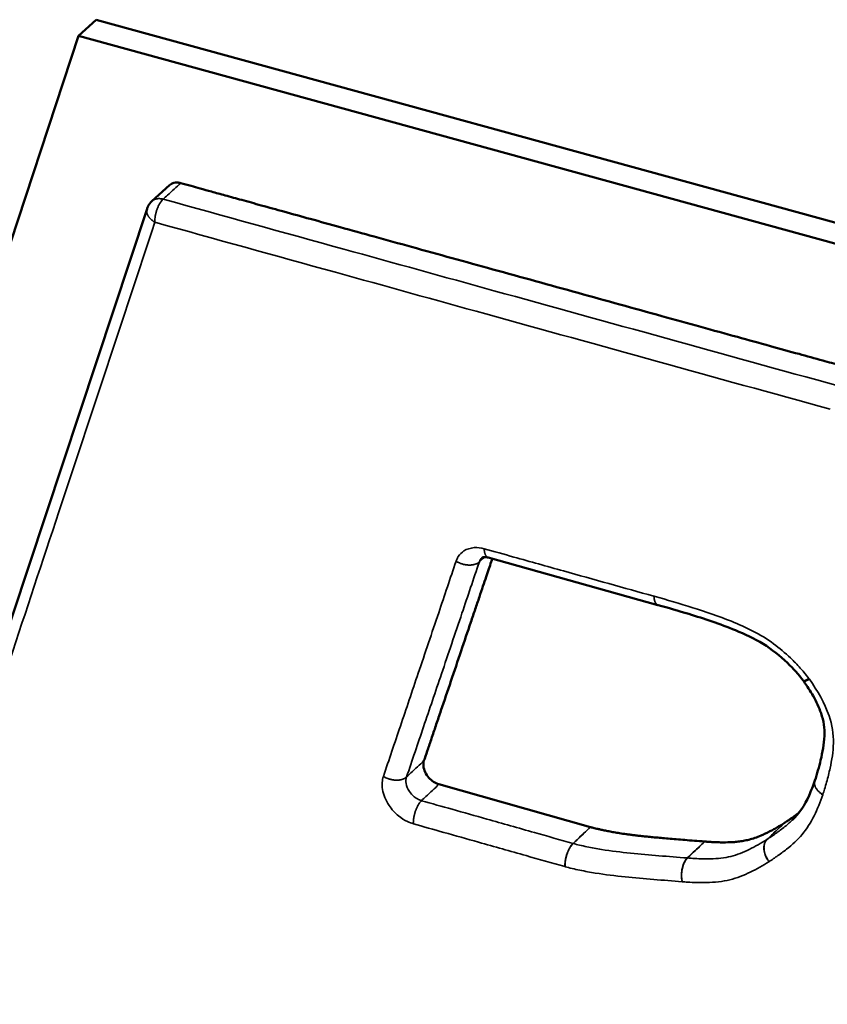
# Model space of a CAD drawing. Header units: inches. Extents: x 1.3 to 22.7, y 0.2 to 18.2.
# Tile 24 of 65: x 6.411 to 6.643, y 13.85 to 14.133. Entities that reach past the tile are written whole.
import ezdxf

# ---------------------------------------------------------------- set-up
doc = ezdxf.new("R2010")
doc.units = ezdxf.units.IN
doc.header["$LTSCALE"] = 0.833333
doc.header["$MEASUREMENT"] = 0
doc.layers.add('Visible (ANSI)', color=7, linetype='Continuous', lineweight=50)
doc.layers.add('Visible Narrow (ANSI)', color=7, linetype='Continuous', lineweight=35)

msp = doc.modelspace()

# ---------------------------------------------------------------- linework, layer by layer
at = {"layer": 'Visible (ANSI)'}
for p, q in [((6.42763, 14.12816), (6.4327, 14.13276)), ((6.70567, 14.05779), (6.4327, 14.13276)), ((6.31243, 13.77852), (6.42763, 14.12816)), ((6.42763, 14.12816), (6.7007, 14.05311)), ((6.44871, 14.08059), (6.45376, 14.08521)), ((6.33752, 13.74715), (6.44732, 14.07845)), ((6.59423, 13.96456), (6.54544, 13.97819)), ((6.59425, 13.96456), (6.59423, 13.96456)), ((6.53126, 13.91304), (6.57479, 13.90077)), ((6.63933, 13.91411), (6.63934, 13.91413))]:
    msp.add_line(p, q, dxfattribs=at)
at = {"layer": 'Visible (ANSI)', "flags": 128}
for points in [[(6.44732, 14.07845, -0.006373), (6.44738, 14.07861, -0.012128), (6.44741, 14.07869, -0.000618), (6.4475, 14.07891, -0.006373), (6.44751, 14.07893, -0.006376), (6.44756, 14.07905, -0.006375), (6.44762, 14.07916, -0.006379), (6.44768, 14.07928, -0.006378), (6.44774, 14.07939, -0.006381), (6.44781, 14.0795, -0.00638), (6.44788, 14.07961, -0.006383), (6.44795, 14.07972, -0.006382), (6.44802, 14.07982, -0.006385), (6.4481, 14.07992, -0.006384), (6.44818, 14.08003, -0.006387), (6.44826, 14.08012, -0.006386), (6.44835, 14.08022, -0.00639), (6.44836, 14.08024, -0.000621), (6.44852, 14.08041, -0.01216), (6.44858, 14.08047, -0.00639), (6.44871, 14.08059)], [(6.63614, 13.94266, 0.000277), (6.63613, 13.94267, 0.000552), (6.63613, 13.94267, 0.000001), (6.63612, 13.94269, 0.000274), (6.63612, 13.94269, 0.000276), (6.63611, 13.9427, 0.000276), (6.6361, 13.9427, 0.000276), (6.6361, 13.94271, 0.000276), (6.63609, 13.94272, 0.000275), (6.63609, 13.94273, 0.000276), (6.63608, 13.94273, 0.000275), (6.63608, 13.94274, 0.000275), (6.63607, 13.94275, 0.000275), (6.63607, 13.94276, 0.000275), (6.63606, 13.94276, 0.000274), (6.63606, 13.94277, 0.000275), (6.63605, 13.94278, 0.000275), (6.63605, 13.94278, 0.000001), (6.63604, 13.9428, 0.000547), (6.63604, 13.9428, 0.000274), (6.63603, 13.94281)]]:
    msp.add_lwpolyline(points, format="xyb", dxfattribs=at)
at = {"layer": 'Visible (ANSI)'}
for points, knots in [([(6.45376, 14.08521), (6.45412, 14.08553), (6.45456, 14.08576), (6.45535, 14.08594), (6.45567, 14.08597), (6.45632, 14.08595), (6.45666, 14.08589), (6.457, 14.0858)], [0.0049626, 0.0049626, 0.0049626, 0.0049626, 0.00992237, 0.00992237, 0.0129086, 0.0129086, 0.01589483, 0.01589483, 0.01589483, 0.01589483]), ([(6.457, 14.0858), (6.458, 14.08552), (6.45986, 14.08501), (6.4628, 14.0842), (6.46606, 14.0833), (6.47005, 14.0822), (6.47482, 14.08088), (6.48046, 14.07932), (6.48703, 14.07751), (6.49461, 14.07541), (6.50326, 14.07302), (6.51296, 14.07034), (6.52756, 14.06631), (6.5471, 14.06092), (6.57109, 14.05429), (6.59105, 14.04878), (6.60632, 14.04456), (6.61673, 14.04168), (6.62613, 14.03909), (6.63431, 14.03683), (6.64103, 14.03497), (6.64608, 14.03358), (6.64925, 14.0327), (6.6507, 14.0323), (6.65108, 14.0322)], [0.009149, 0.009149, 0.009149, 0.009149, 0.0178805, 0.0254588, 0.0349229, 0.0464824, 0.0603467, 0.0767256, 0.0958284, 0.1178647, 0.1430441, 0.1714364, 0.2025527, 0.2704428, 0.3416855, 0.4112519, 0.4438349, 0.4741131, 0.5014577, 0.5252402, 0.5448319, 0.5596043, 0.5689287, 0.5721667, 0.5721667, 0.5721667, 0.5721667]), ([(6.5466, 13.97787), (6.5465, 13.97756), (6.54617, 13.97659), (6.54558, 13.97484), (6.54479, 13.9725), (6.54387, 13.96981), (6.54283, 13.96674), (6.54167, 13.9633), (6.53992, 13.95813), (6.53758, 13.95123), (6.53472, 13.94277), (6.53234, 13.93575), (6.53053, 13.93039), (6.52929, 13.92675), (6.52818, 13.92346), (6.52741, 13.9212), (6.52702, 13.92004), (6.52695, 13.91984)], [0.0221047, 0.0221047, 0.0221047, 0.0221047, 0.0252691, 0.0321274, 0.0401264, 0.0493537, 0.0598971, 0.0717859, 0.0848152, 0.113243, 0.1430745, 0.1722042, 0.1858477, 0.1985262, 0.2099762, 0.2199347, 0.2219592, 0.2219592, 0.2219592, 0.2219592]), ([(6.54544, 13.97819), (6.54508, 13.97829), (6.54477, 13.97834), (6.54426, 13.97835), (6.54408, 13.97833), (6.54379, 13.97826), (6.54372, 13.97822), (6.54365, 13.97817), (6.54364, 13.97816), (6.54362, 13.97814)], [0, 0, 0, 0, 0.00293211, 0.00293211, 0.00582852, 0.00582852, 0.00926626, 0.00926626, 0.01079323, 0.01079323, 0.01079323, 0.01079323]), ([(6.63603, 13.94281), (6.63469, 13.94463), (6.63311, 13.94633), (6.62931, 13.94999), (6.62694, 13.95187), (6.62189, 13.95497), (6.6192, 13.95621), (6.61206, 13.95914), (6.60756, 13.96061), (6.60013, 13.96289), (6.59719, 13.96373), (6.59425, 13.96456)], [0, 0, 0, 0, 0.01285705, 0.01285705, 0.0297562, 0.0297562, 0.04752223, 0.04752223, 0.07683054, 0.07683054, 0.09604785, 0.09604785, 0.09604785, 0.09604785]), ([(6.63934, 13.91413), (6.63999, 13.91605), (6.64053, 13.91799), (6.64155, 13.92227), (6.64201, 13.92459), (6.64214, 13.92801), (6.64209, 13.9291), (6.64177, 13.93128), (6.6415, 13.93238), (6.64057, 13.93514), (6.63978, 13.93682), (6.63804, 13.93988), (6.63711, 13.94128), (6.63614, 13.94266)], [0, 0, 0, 0, 0.01514934, 0.01514934, 0.03235122, 0.03235122, 0.04015707, 0.04015707, 0.04744151, 0.04744151, 0.05828057, 0.05828057, 0.06786298, 0.06786298, 0.06786298, 0.06786298]), ([(6.52695, 13.91984), (6.52679, 13.91937), (6.52674, 13.91883), (6.52685, 13.91769), (6.52701, 13.91711), (6.52755, 13.91597), (6.52791, 13.91542), (6.52875, 13.91448), (6.52921, 13.91408), (6.53021, 13.91343), (6.53073, 13.91319), (6.53126, 13.91304)], [0, 0, 0, 0, 0.00496118, 0.00496118, 0.00992237, 0.00992237, 0.01488355, 0.01488355, 0.01949841, 0.01949841, 0.02411327, 0.02411327, 0.02411327, 0.02411327]), ([(6.63286, 13.90274), (6.63491, 13.90469), (6.63641, 13.90703), (6.63827, 13.91119), (6.6388, 13.9126), (6.63933, 13.91411)], [0, 0, 0, 0, 0.02411029, 0.02411029, 0.03586252, 0.03586252, 0.03586252, 0.03586252]), ([(6.63057, 13.90194), (6.63058, 13.90194), (6.63063, 13.90197), (6.63074, 13.90204), (6.63092, 13.90216), (6.63129, 13.9024), (6.63188, 13.9028), (6.63272, 13.90337), (6.63369, 13.90407), (6.6344, 13.9046), (6.63478, 13.90489), (6.6348, 13.90491)], [0.00003909, 0.00003909, 0.00003909, 0.00003909, 0.00016017, 0.00062637, 0.00137715, 0.00239108, 0.00512274, 0.0086503, 0.0128032, 0.01741152, 0.01772726, 0.01772726, 0.01772726, 0.01772726]), ([(6.57482, 13.90076), (6.57486, 13.90075), (6.57502, 13.9007), (6.57538, 13.90061), (6.57595, 13.90046), (6.57674, 13.90027), (6.57771, 13.90005), (6.57886, 13.8998), (6.58017, 13.89953), (6.58164, 13.89926), (6.58328, 13.89898), (6.58479, 13.89876), (6.58615, 13.89858), (6.58731, 13.89843), (6.58859, 13.89828), (6.59001, 13.89813), (6.59157, 13.89797), (6.59328, 13.8978), (6.59518, 13.89762), (6.59726, 13.89744), (6.59955, 13.89725), (6.60205, 13.89704), (6.60477, 13.89683), (6.60666, 13.89668), (6.60764, 13.89661)], [0, 0, 0, 0, 0.00035959, 0.00140928, 0.00310566, 0.00540559, 0.00826628, 0.0116453, 0.01550064, 0.01979081, 0.02453811, 0.03001885, 0.03314068, 0.03657361, 0.04036027, 0.04454324, 0.04916514, 0.05426855, 0.05989602, 0.06609011, 0.07289335, 0.08034826, 0.08849737, 0.09727303, 0.09727303, 0.09727303, 0.09727303]), ([(6.60771, 13.8966), (6.60771, 13.8966), (6.60776, 13.8966), (6.60789, 13.89658), (6.60811, 13.89657), (6.60856, 13.89653), (6.60928, 13.89648), (6.61031, 13.89643), (6.61154, 13.89638), (6.6134, 13.89635), (6.61535, 13.89639), (6.61733, 13.89656), (6.61886, 13.89678), (6.62046, 13.89713), (6.62215, 13.89764), (6.62363, 13.89822), (6.62489, 13.89878), (6.62591, 13.89927), (6.62699, 13.89983), (6.62813, 13.90046), (6.62932, 13.90116), (6.63013, 13.90167), (6.63055, 13.90192)], [0.00010364, 0.00010364, 0.00010364, 0.00010364, 0.00014164, 0.00055439, 0.00122005, 0.00212042, 0.00455263, 0.00770612, 0.01143668, 0.01560105, 0.02466473, 0.02933743, 0.03418986, 0.03939671, 0.04514125, 0.0516116, 0.05517843, 0.05899767, 0.06309279, 0.06748716, 0.07220399, 0.07722783, 0.07722783, 0.07722783, 0.07722783]), ([(6.63055, 13.90192), (6.63056, 13.90193), (6.63056, 13.90193), (6.63056, 13.90193), (6.63057, 13.90193), (6.63057, 13.90194)], [0, 0, 0, 0, 0.00003880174, 0.00003880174, 0.00007760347, 0.00007760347, 0.00007760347, 0.00007760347]), ([(6.60764, 13.89661), (6.60765, 13.89661), (6.60766, 13.89661), (6.60769, 13.8966), (6.6077, 13.8966), (6.60771, 13.8966)], [0, 0, 0, 0, 0.0001068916, 0.0001068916, 0.0002137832, 0.0002137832, 0.0002137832, 0.0002137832])]:
    msp.add_open_spline(points, degree=3, knots=knots, dxfattribs=at)
msp.add_open_spline([(6.57479, 13.90077), (6.5748, 13.90076), (6.57481, 13.90076), (6.57481, 13.90076), (6.57482, 13.90076)], degree=3, dxfattribs=at)
at = {"layer": 'Visible Narrow (ANSI)'}
msp.add_line((6.60273, 13.89188), (6.60266, 13.89188), dxfattribs=at)
at = {"layer": 'Visible Narrow (ANSI)', "flags": 128}
for points in [[(6.45195, 14.08118, 0.01048), (6.45171, 14.08124, 0.019073), (6.45157, 14.08126, 0.001618), (6.45125, 14.08131, 0.010473), (6.45121, 14.08132, 0.011351), (6.45103, 14.08133, 0.011058), (6.45084, 14.08134, 0.011986), (6.45067, 14.08134, 0.011684), (6.45049, 14.08133, 0.012629), (6.45032, 14.08131, 0.01233), (6.45015, 14.08128, 0.013249), (6.44999, 14.08125, 0.012969), (6.44982, 14.08121, 0.013809), (6.44967, 14.08116, 0.013565), (6.44951, 14.0811, 0.014264), (6.44937, 14.08103, 0.014075), (6.44922, 14.08096, 0.014576), (6.44918, 14.08093, 0.003004), (6.44895, 14.08079, 0.026169), (6.44886, 14.08072, 0.014541), (6.44871, 14.08059)], [(6.44732, 14.07845, 0.023527), (6.44726, 14.07821, 0.040315), (6.44724, 14.07807, 0.00729), (6.44722, 14.07776, 0.023616), (6.44722, 14.07767, 0.021036), (6.44725, 14.07746, 0.021859), (6.44728, 14.07725, 0.018796), (6.44734, 14.07704, 0.019721), (6.44742, 14.07684, 0.016661), (6.44752, 14.07662, 0.017567), (6.44762, 14.07642, 0.014806), (6.44776, 14.0762, 0.015617), (6.4479, 14.076, 0.013281), (6.44806, 14.07579, 0.013965), (6.44823, 14.0756, 0.012076), (6.44843, 14.0754, 0.012626), (6.44863, 14.07522, 0.011154), (6.44869, 14.07517, 0.001854), (6.44907, 14.07487, 0.020206), (6.44925, 14.07474, 0.011213), (6.44957, 14.07454)], [(6.44957, 14.07454, -0.010022), (6.44956, 14.075, -0.019137), (6.44957, 14.07525, -0.001519), (6.44963, 14.07589, -0.009908), (6.44964, 14.07599, -0.008832), (6.4497, 14.07638, -0.009098), (6.44977, 14.07676, -0.008622), (6.44986, 14.07714, -0.008694), (6.44996, 14.07752, -0.008749), (6.45007, 14.0779, -0.008638), (6.4502, 14.07828, -0.009232), (6.45034, 14.07863, -0.008922), (6.45049, 14.07899, -0.01014), (6.45064, 14.07932, -0.009587), (6.45081, 14.07966, -0.011611), (6.45098, 14.07995, -0.010734), (6.45117, 14.08025, -0.013881), (6.45124, 14.08034, -0.002944), (6.45155, 14.08076, -0.026949), (6.45168, 14.08091, -0.014138), (6.45195, 14.08118)], [(6.54428, 13.98072, 0.008172), (6.54429, 13.98047, 0.014874), (6.5443, 13.98032, 0.001009), (6.54434, 13.97999, 0.008103), (6.54435, 13.97995, 0.009896), (6.54438, 13.97978, 0.009217), (6.54442, 13.9796, 0.011526), (6.54446, 13.97945, 0.010664), (6.54451, 13.97929, 0.01361), (6.54456, 13.97915, 0.012542), (6.54462, 13.97901, 0.01622), (6.54468, 13.97889, 0.014954), (6.54475, 13.97876, 0.019337), (6.54482, 13.97866, 0.017958), (6.5449, 13.97856, 0.022728), (6.54497, 13.97847, 0.021427), (6.54506, 13.97839, 0.025781), (6.54511, 13.97836, 0.008504), (6.54525, 13.97827, 0.043898), (6.54531, 13.97824, 0.025702), (6.54544, 13.97819)], [(6.54287, 13.97696, -0.022642), (6.5426, 13.97674, -0.040071), (6.54243, 13.97663, -0.006928), (6.54202, 13.97642, -0.022431), (6.54189, 13.97636, -0.018154), (6.54158, 13.97626, -0.019352), (6.54128, 13.97618, -0.01593), (6.54093, 13.97611, -0.016889), (6.5406, 13.97607, -0.014333), (6.54023, 13.97605, -0.015042), (6.53987, 13.97605, -0.01326), (6.53949, 13.97607, -0.013738), (6.53912, 13.97611, -0.012626), (6.53873, 13.97617, -0.012897), (6.53835, 13.97625, -0.012378), (6.53797, 13.97636, -0.012459), (6.5376, 13.97648, -0.012495), (6.53748, 13.97652, -0.002329), (6.53687, 13.97678, -0.023049), (6.53662, 13.9769, -0.012588), (6.53618, 13.97714)], [(6.59423, 13.96456, -0.025857), (6.59411, 13.96461, -0.04414), (6.59404, 13.96464, -0.008596), (6.5939, 13.96473, -0.025933), (6.59386, 13.96476, -0.021493), (6.59377, 13.96484, -0.022814), (6.59369, 13.96493, -0.01797), (6.59361, 13.96503, -0.019368), (6.59355, 13.96513, -0.014935), (6.59347, 13.96526, -0.016213), (6.59342, 13.96538, -0.012507), (6.59336, 13.96552, -0.013582), (6.59331, 13.96566, -0.010622), (6.59326, 13.96582, -0.011487), (6.59322, 13.96597, -0.009172), (6.59318, 13.96615, -0.009853), (6.59315, 13.96632, -0.008059), (6.59314, 13.96636, -0.000998), (6.5931, 13.96669, -0.014796), (6.59309, 13.96683, -0.008128), (6.59308, 13.96709)], [(6.5931, 13.96709, 0.00811), (6.59311, 13.96683, 0.014764), (6.59312, 13.96669, 0.000994), (6.59316, 13.96635, 0.00804), (6.59317, 13.96631, 0.009836), (6.5932, 13.96615, 0.009154), (6.59324, 13.96597, 0.011472), (6.59328, 13.96581, 0.010605), (6.59332, 13.96565, 0.01357), (6.59337, 13.96552, 0.012492), (6.59343, 13.96537, 0.016208), (6.59349, 13.96525, 0.014925), (6.59356, 13.96513, 0.019375), (6.59363, 13.96503, 0.017971), (6.59371, 13.96492, 0.022839), (6.59378, 13.96484, 0.021511), (6.59387, 13.96476, 0.025977), (6.59392, 13.96473, 0.008622), (6.59405, 13.96464, 0.044211), (6.59412, 13.9646, 0.025902), (6.59425, 13.96456)], [(6.63603, 13.94281, 0.050724), (6.63605, 13.94279, 0.092352), (6.63607, 13.94278, 0.030201), (6.63611, 13.94278, 0.043486), (6.63614, 13.94278, 0.016732), (6.6362, 13.94278, 0.022577), (6.63624, 13.94279, 0.009853), (6.63631, 13.94281, 0.013114), (6.63636, 13.94283, 0.006749), (6.63644, 13.94286, 0.008467), (6.63651, 13.94288, 0.004948), (6.6366, 13.94293, 0.005925), (6.63668, 13.94296, 0.003807), (6.63679, 13.94301, 0.004407), (6.63688, 13.94306, 0.003046), (6.637, 13.94312, 0.003438), (6.6371, 13.94317, 0.002517), (6.63711, 13.94318, 0.000105), (6.63734, 13.94331, 0.004818), (6.63743, 13.94336, 0.002569), (6.6376, 13.94346)], [(6.63778, 13.94322, -0.003007), (6.6376, 13.94312, -0.005621), (6.63751, 13.94307, -0.000143), (6.63727, 13.94296, -0.002947), (6.63726, 13.94295, -0.004008), (6.63715, 13.9429, -0.003559), (6.63703, 13.94284, -0.005118), (6.63694, 13.9428, -0.004437), (6.63683, 13.94276, -0.006838), (6.63674, 13.94273, -0.005747), (6.63665, 13.94269, -0.009674), (6.63658, 13.94267, -0.007812), (6.63649, 13.94264, -0.01472), (6.63643, 13.94263, -0.011383), (6.63636, 13.94262, -0.024475), (6.63632, 13.94261, -0.019101), (6.63626, 13.94261, -0.043926), (6.63623, 13.94261, -0.027865), (6.63618, 13.94262, -0.086921), (6.63616, 13.94263, -0.049452), (6.63614, 13.94266)], [(6.51528, 13.91532, 0.012661), (6.51571, 13.91507, 0.023168), (6.51596, 13.91495, 0.002355), (6.51657, 13.9147, 0.012568), (6.51669, 13.91465, 0.012533), (6.51706, 13.91453, 0.012452), (6.51744, 13.91443, 0.012971), (6.51782, 13.91435, 0.0127), (6.51821, 13.91429, 0.01381), (6.51857, 13.91425, 0.013333), (6.51896, 13.91422, 0.015109), (6.51931, 13.91423, 0.014404), (6.51968, 13.91425, 0.016945), (6.52001, 13.91429, 0.015994), (6.52036, 13.91436, 0.019387), (6.52066, 13.91444, 0.018202), (6.52097, 13.91455, 0.022428), (6.5211, 13.9146, 0.006922), (6.52151, 13.91481, 0.040033), (6.52168, 13.91492, 0.022634), (6.52195, 13.91515)], [(6.64161, 13.91005, -0.011374), (6.64128, 13.91026, -0.020487), (6.6411, 13.91039, -0.001905), (6.64071, 13.91071, -0.011313), (6.64064, 13.91076, -0.012761), (6.64044, 13.91095, -0.012217), (6.64024, 13.91116, -0.014091), (6.64006, 13.91136, -0.01341), (6.63989, 13.91158, -0.015741), (6.63975, 13.91178, -0.014929), (6.63961, 13.91201, -0.017699), (6.63951, 13.91221, -0.016788), (6.63941, 13.91244, -0.019873), (6.63933, 13.91265, -0.018939), (6.63927, 13.91288, -0.022043), (6.63924, 13.91309, -0.021208), (6.63922, 13.91331, -0.023838), (6.63922, 13.9134, -0.007419), (6.63924, 13.91372, -0.040653), (6.63926, 13.91387, -0.023752), (6.63933, 13.91411)], [(6.63934, 13.91413, 0.023709), (6.63927, 13.91388, 0.040592), (6.63924, 13.91373, 0.007394), (6.63923, 13.91342, 0.023796), (6.63923, 13.91332, 0.02117), (6.63925, 13.9131, 0.022004), (6.63929, 13.9129, 0.018903), (6.63935, 13.91267, 0.019836), (6.63942, 13.91247, 0.016753), (6.63952, 13.91224, 0.017664), (6.63963, 13.91203, 0.014894), (6.63977, 13.91181, 0.015706), (6.63991, 13.91161, 0.013373), (6.64008, 13.91139, 0.014055), (6.64026, 13.9112, 0.012177), (6.64046, 13.91099, 0.012723), (6.64066, 13.91081, 0.01127), (6.64073, 13.91075, 0.001891), (6.64112, 13.91044, 0.020411), (6.6413, 13.91031, 0.01133), (6.64163, 13.91011)], [(6.52625, 13.90834, 0.013772), (6.52599, 13.90807, 0.026315), (6.52586, 13.90792, 0.002803), (6.52555, 13.9075, 0.013521), (6.52549, 13.90741, 0.010471), (6.5253, 13.9071, 0.011321), (6.52513, 13.90681, 0.009371), (6.52496, 13.90647, 0.009903), (6.52481, 13.90614, 0.00874), (6.52466, 13.90578, 0.009034), (6.52453, 13.90543, 0.008483), (6.5244, 13.90505, 0.008581), (6.52429, 13.90467, 0.008562), (6.52419, 13.9043, 0.008477), (6.5241, 13.90391, 0.008988), (6.52403, 13.90353, 0.008709), (6.52397, 13.90315, 0.009822), (6.52396, 13.90305, 0.001495), (6.5239, 13.90241, 0.01901), (6.52389, 13.90217, 0.009938), (6.52389, 13.90171)], [(6.56746, 13.8894, -0.009879), (6.56745, 13.88986, -0.018906), (6.56747, 13.8901, -0.001478), (6.56753, 13.89074, -0.009763), (6.56754, 13.89084, -0.008653), (6.5676, 13.89123, -0.008931), (6.56767, 13.8916, -0.008423), (6.56775, 13.89199, -0.008507), (6.56785, 13.89237, -0.008526), (6.56797, 13.89275, -0.008429), (6.56809, 13.89312, -0.008978), (6.56823, 13.89348, -0.008685), (6.56838, 13.89384, -0.009845), (6.56853, 13.89417, -0.009314), (6.5687, 13.89451, -0.011261), (6.56886, 13.8948, -0.010412), (6.56905, 13.89511, -0.01346), (6.56912, 13.8952, -0.00278), (6.56943, 13.89563, -0.026219), (6.56956, 13.89578, -0.013711), (6.56982, 13.89605)], [(6.56984, 13.89604, 0.013822), (6.56958, 13.89577, 0.026406), (6.56946, 13.89562, 0.002822), (6.56914, 13.89519, 0.013569), (6.56908, 13.8951, 0.010499), (6.56889, 13.89479, 0.011354), (6.56873, 13.8945, 0.009389), (6.56856, 13.89416, 0.009926), (6.56841, 13.89383, 0.008752), (6.56826, 13.89347, 0.009049), (6.56813, 13.89311, 0.008489), (6.568, 13.89274, 0.00859), (6.56789, 13.89236, 0.008563), (6.56779, 13.89198, 0.008482), (6.56771, 13.89159, 0.008983), (6.56764, 13.89122, 0.008708), (6.56758, 13.89083, 0.009811), (6.56757, 13.89073, 0.001491), (6.56751, 13.89009, 0.018986), (6.5675, 13.88985, 0.009927), (6.56751, 13.88938)], [(6.62612, 13.89081, -0.013181), (6.62583, 13.89123, -0.023811), (6.62568, 13.89147, -0.002537), (6.62537, 13.89205, -0.013091), (6.62531, 13.89217, -0.013682), (6.62516, 13.89252, -0.013392), (6.62502, 13.89289, -0.014559), (6.62491, 13.89325, -0.014073), (6.62482, 13.89363, -0.015875), (6.62475, 13.89398, -0.015178), (6.62471, 13.89435, -0.017683), (6.62469, 13.89468, -0.016772), (6.6247, 13.89504, -0.02001), (6.62473, 13.89536, -0.018916), (6.62478, 13.89569, -0.022787), (6.62486, 13.89597, -0.02161), (6.62496, 13.89627, -0.025735), (6.62502, 13.8964, -0.008695), (6.62523, 13.89678, -0.044248), (6.62535, 13.89694, -0.025816), (6.62558, 13.8972)], [(6.6256, 13.89721, 0.025896), (6.62536, 13.89696, 0.044346), (6.62525, 13.89679, 0.008741), (6.62504, 13.89641, 0.02582), (6.62498, 13.89628, 0.02171), (6.62488, 13.89599, 0.022884), (6.6248, 13.8957, 0.019006), (6.62475, 13.89537, 0.020102), (6.62472, 13.89505, 0.016845), (6.62472, 13.8947, 0.017762), (6.62473, 13.89436, 0.015235), (6.62478, 13.89399, 0.015939), (6.62484, 13.89364, 0.014115), (6.62494, 13.89327, 0.014608), (6.62505, 13.89291, 0.013422), (6.62519, 13.89254, 0.013718), (6.62534, 13.89219, 0.013108), (6.6254, 13.89207, 0.002544), (6.62571, 13.89149, 0.023832), (6.62586, 13.89125, 0.013198), (6.62616, 13.89084)], [(6.60266, 13.89188, 0.017482), (6.60241, 13.89162, 0.032409), (6.60229, 13.89146, 0.004358), (6.60201, 13.89104, 0.017208), (6.60194, 13.89094, 0.013456), (6.60178, 13.89062, 0.014501), (6.60164, 13.89033, 0.011923), (6.60151, 13.88998, 0.012636), (6.60139, 13.88964, 0.010959), (6.60129, 13.88927, 0.011405), (6.6012, 13.88891, 0.010439), (6.60113, 13.88852, 0.010664), (6.60107, 13.88813, 0.0103), (6.60103, 13.88774, 0.010328), (6.601, 13.88734, 0.010524), (6.60099, 13.88695, 0.010359), (6.601, 13.88656, 0.011136), (6.60101, 13.88644, 0.001886), (6.60107, 13.88579, 0.021084), (6.6011, 13.88553, 0.011242), (6.60119, 13.88506)], [(6.60119, 13.88506, -0.011148), (6.60111, 13.88553, -0.020938), (6.60108, 13.88579, -0.001856), (6.60103, 13.88644, -0.011041), (6.60102, 13.88655, -0.01023), (6.60102, 13.88695, -0.010406), (6.60103, 13.88734, -0.010179), (6.60106, 13.88774, -0.010162), (6.60111, 13.88813, -0.010493), (6.60117, 13.88851, -0.01028), (6.60125, 13.8889, -0.011207), (6.60134, 13.88927, -0.010775), (6.60145, 13.88964, -0.012407), (6.60157, 13.88997, -0.011709), (6.60171, 13.89032, -0.014236), (6.60184, 13.89062, -0.013205), (6.60201, 13.89093, -0.016906), (6.60208, 13.89104, -0.004221), (6.60236, 13.89145, -0.031932), (6.60248, 13.89161, -0.017181), (6.60273, 13.89188)]]:
    msp.add_lwpolyline(points, format="xyb", dxfattribs=at)
at = {"layer": 'Visible Narrow (ANSI)'}
for points, knots in [([(6.45195, 14.08118), (6.45237, 14.08156), (6.45279, 14.08195), (6.45321, 14.08233), (6.45384, 14.08291), (6.45448, 14.08349), (6.45574, 14.08464), (6.45637, 14.08522), (6.457, 14.0858)], [-0.0254, -0.0254, -0.0254, -0.0254, -0.01905, -0.01905, -0.01905, -0.009525, -0.009525, 0, 0, 0, 0]), ([(6.64609, 14.02751), (6.62954, 14.03209), (6.613, 14.03666), (6.58, 14.04578), (6.56353, 14.05033), (6.54708, 14.05488), (6.53266, 14.05887), (6.51825, 14.06285), (6.48653, 14.07162), (6.46923, 14.0764), (6.45195, 14.08118)], [-0.5721716, -0.5721716, -0.5721716, -0.5721716, -0.4291324, -0.4291324, -0.2860883, -0.2860883, -0.2860883, -0.1605031, -0.1605031, -0.009149, -0.009149, -0.009149, -0.009149]), ([(6.33969, 13.74322), (6.34836, 13.76934), (6.35704, 13.79554), (6.37505, 13.84984), (6.38438, 13.87796), (6.39373, 13.90616), (6.40311, 13.93445), (6.41252, 13.96283), (6.43113, 14.01896), (6.44034, 14.04671), (6.44957, 14.07454)], [0.017629, 0.017629, 0.017629, 0.017629, 0.294669, 0.294669, 0.589337, 0.589337, 0.589337, 0.884006, 0.884006, 1.169526, 1.169526, 1.169526, 1.169526]), ([(6.44957, 14.07454), (6.46685, 14.06976), (6.48415, 14.06497), (6.51587, 14.0562), (6.53028, 14.05221), (6.5447, 14.04822), (6.56115, 14.04367), (6.57762, 14.03911), (6.61063, 14.02998), (6.62716, 14.0254), (6.64371, 14.02082)], [0.009149, 0.009149, 0.009149, 0.009149, 0.1605031, 0.1605031, 0.2860883, 0.2860883, 0.2860883, 0.4291324, 0.4291324, 0.5721716, 0.5721716, 0.5721716, 0.5721716]), ([(6.54428, 13.98072), (6.5433, 13.981), (6.54232, 13.98111), (6.54031, 13.98097), (6.53929, 13.98065), (6.5378, 13.97969), (6.53725, 13.97914), (6.53656, 13.97807), (6.53634, 13.97763), (6.53618, 13.97714)], [-0.03171255, -0.03171255, -0.03171255, -0.03171255, -0.02316776, -0.02316776, -0.01287098, -0.01287098, -0.00495038, -0.00495038, 0, 0, 0, 0]), ([(6.59308, 13.96709), (6.58874, 13.9683), (6.58441, 13.96951), (6.57574, 13.97193), (6.57141, 13.97314), (6.56708, 13.97435), (6.56231, 13.97569), (6.55754, 13.97702), (6.54994, 13.97914), (6.54711, 13.97993), (6.54428, 13.98072)], [-0.1507986, -0.1507986, -0.1507986, -0.1507986, -0.1131115, -0.1131115, -0.0754076, -0.0754076, -0.0754076, -0.0338285, -0.0338285, -0.009149, -0.009149, -0.009149, -0.009149]), ([(6.53618, 13.97714), (6.53451, 13.97221), (6.53285, 13.96729), (6.52922, 13.95655), (6.52726, 13.95075), (6.5253, 13.94495), (6.52358, 13.93987), (6.52187, 13.9348), (6.51853, 13.92493), (6.5169, 13.92012), (6.51528, 13.91532)], [-0.2304394, -0.2304394, -0.2304394, -0.2304394, -0.1796913, -0.1796913, -0.1197942, -0.1197942, -0.1197942, -0.0673842, -0.0673842, -0.0176292, -0.0176292, -0.0176292, -0.0176292]), ([(6.52195, 13.91515), (6.52357, 13.91995), (6.5252, 13.92476), (6.52854, 13.93463), (6.53026, 13.9397), (6.53198, 13.94477), (6.53394, 13.95057), (6.5359, 13.95638), (6.53954, 13.96711), (6.5412, 13.97203), (6.54287, 13.97696)], [0.0176292, 0.0176292, 0.0176292, 0.0176292, 0.0673842, 0.0673842, 0.1197942, 0.1197942, 0.1197942, 0.1796913, 0.1796913, 0.2304394, 0.2304394, 0.2304394, 0.2304394]), ([(6.54287, 13.97696), (6.54329, 13.97735), (6.54371, 13.97774), (6.54412, 13.97813), (6.5442, 13.9782), (6.54428, 13.97828), (6.54435, 13.97835)], [-0.0254, -0.0254, -0.0254, -0.0254, -0.01905, -0.01905, -0.01905, -0.017901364, -0.017901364, -0.017901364, -0.017901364]), ([(6.54287, 13.97696), (6.54295, 13.9772), (6.54306, 13.97743), (6.54332, 13.97782), (6.54346, 13.97799), (6.54362, 13.97814)], [0, 0, 0, 0, 0.004950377, 0.004950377, 0.009529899, 0.009529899, 0.009529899, 0.009529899]), ([(6.5931, 13.96709), (6.5931, 13.96709), (6.59309, 13.96709), (6.59309, 13.96709), (6.59308, 13.96709), (6.59308, 13.96709)], [-0.00006679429, -0.00006679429, -0.00006679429, -0.00006679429, -0.00003339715, -0.00003339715, 0, 0, 0, 0]), ([(6.6376, 13.94346), (6.63716, 13.94406), (6.63668, 13.94465), (6.63586, 13.94564), (6.63551, 13.94603), (6.63426, 13.94743), (6.63331, 13.94841), (6.63079, 13.95082), (6.62917, 13.95219), (6.62366, 13.95623), (6.6195, 13.95822), (6.61536, 13.95988), (6.61166, 13.96137), (6.60794, 13.96263), (6.60052, 13.96497), (6.59681, 13.96604), (6.5931, 13.96709)], [-0.1364053, -0.1364053, -0.1364053, -0.1364053, -0.1307227, -0.1307227, -0.1267594, -0.1267594, -0.1165764, -0.1165764, -0.1005403, -0.1005403, -0.0644679, -0.0644679, -0.0644679, -0.0322339, -0.0322339, -0.0000167, -0.0000167, -0.0000167, -0.0000167]), ([(6.63778, 13.94322), (6.63775, 13.94326), (6.63772, 13.9433), (6.63766, 13.94338), (6.63763, 13.94342), (6.6376, 13.94346)], [-0.0007530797, -0.0007530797, -0.0007530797, -0.0007530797, -0.0003765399, -0.0003765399, 0, 0, 0, 0]), ([(6.64163, 13.91011), (6.6418, 13.91061), (6.64196, 13.91112), (6.64233, 13.91231), (6.64253, 13.913), (6.64309, 13.91501), (6.64342, 13.91634), (6.64422, 13.92002), (6.64463, 13.9224), (6.64467, 13.9249), (6.64472, 13.92741), (6.64432, 13.93011), (6.6422, 13.93638), (6.6401, 13.9399), (6.63778, 13.94322)], [0.0000462, 0.0000462, 0.0000462, 0.0000462, 0.0052095, 0.0052095, 0.0121061, 0.0121061, 0.0252364, 0.0252364, 0.0476559, 0.0476559, 0.0476559, 0.0700755, 0.0700755, 0.1007441, 0.1007441, 0.1007441, 0.1007441]), ([(6.52695, 13.91984), (6.52633, 13.91926), (6.5257, 13.91867), (6.52445, 13.9175), (6.52383, 13.91691), (6.5232, 13.91632), (6.52278, 13.91593), (6.52237, 13.91554), (6.52195, 13.91515)], [0, 0, 0, 0, 0.009525, 0.009525, 0.01905, 0.01905, 0.01905, 0.0254, 0.0254, 0.0254, 0.0254]), ([(6.51528, 13.91532), (6.5149, 13.91421), (6.51482, 13.91292), (6.51528, 13.91004), (6.51594, 13.90843), (6.51766, 13.90585), (6.51859, 13.90483), (6.52044, 13.90332), (6.52131, 13.90277), (6.52276, 13.90208), (6.52333, 13.90187), (6.52389, 13.90171)], [-0.04808081, -0.04808081, -0.04808081, -0.04808081, -0.03655358, -0.03655358, -0.02316776, -0.02316776, -0.01287098, -0.01287098, -0.00495038, -0.00495038, 0, 0, 0, 0]), ([(6.52625, 13.90834), (6.52597, 13.90842), (6.52569, 13.90853), (6.52496, 13.90887), (6.52453, 13.90915), (6.52361, 13.9099), (6.52314, 13.91042), (6.52228, 13.9117), (6.52195, 13.91251), (6.52172, 13.91395), (6.52176, 13.91459), (6.52195, 13.91515)], [0, 0, 0, 0, 0.00495038, 0.00495038, 0.01287098, 0.01287098, 0.02316776, 0.02316776, 0.03655358, 0.03655358, 0.04808081, 0.04808081, 0.04808081, 0.04808081]), ([(6.52625, 13.90834), (6.52667, 13.90874), (6.52709, 13.90913), (6.52751, 13.90952), (6.52813, 13.91011), (6.52876, 13.91069), (6.53001, 13.91187), (6.53063, 13.91246), (6.53126, 13.91304)], [-0.0254, -0.0254, -0.0254, -0.0254, -0.01905, -0.01905, -0.01905, -0.009525, -0.009525, 0, 0, 0, 0]), ([(6.62616, 13.89084), (6.62661, 13.89112), (6.62705, 13.89141), (6.62778, 13.8919), (6.62807, 13.89211), (6.62933, 13.89299), (6.63028, 13.89369), (6.63283, 13.89571), (6.63437, 13.89707), (6.6357, 13.89865), (6.63704, 13.90026), (6.63817, 13.90207), (6.64009, 13.90593), (6.64088, 13.90798), (6.64161, 13.91005)], [0.00003994, 0.00003994, 0.00003994, 0.00003994, 0.0054297, 0.0054297, 0.00910071, 0.00910071, 0.02116811, 0.02116811, 0.04233622, 0.04233622, 0.04233622, 0.06379641, 0.06379641, 0.0852117, 0.0852117, 0.0852117, 0.0852117]), ([(6.64161, 13.91005), (6.64161, 13.91006), (6.64161, 13.91007), (6.64162, 13.91009), (6.64162, 13.9101), (6.64163, 13.91011)], [-0.0001805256, -0.0001805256, -0.0001805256, -0.0001805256, -0.0000902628, -0.0000902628, 0, 0, 0, 0]), ([(6.56982, 13.89605), (6.56611, 13.89709), (6.5624, 13.89814), (6.55412, 13.90048), (6.54956, 13.90176), (6.545, 13.90305), (6.54169, 13.90399), (6.53838, 13.90492), (6.53213, 13.90669), (6.52919, 13.90751), (6.52625, 13.90834)], [0.000037, 0.000037, 0.000037, 0.000037, 0.0324669, 0.0324669, 0.0723725, 0.0723725, 0.0723725, 0.1013763, 0.1013763, 0.1271158, 0.1271158, 0.1271158, 0.1271158]), ([(6.52389, 13.90171), (6.52683, 13.90088), (6.52976, 13.90005), (6.53601, 13.89828), (6.53933, 13.89735), (6.54264, 13.89641), (6.5472, 13.89512), (6.55176, 13.89383), (6.56003, 13.8915), (6.56374, 13.89045), (6.56746, 13.8894)], [-0.1271158, -0.1271158, -0.1271158, -0.1271158, -0.1013763, -0.1013763, -0.0723725, -0.0723725, -0.0723725, -0.0324669, -0.0324669, -0.000037, -0.000037, -0.000037, -0.000037]), ([(6.57479, 13.90077), (6.57417, 13.90017), (6.57356, 13.89958), (6.57231, 13.89841), (6.57169, 13.89782), (6.57107, 13.89723), (6.57065, 13.89683), (6.57023, 13.89644), (6.56982, 13.89605)], [-0.03633194, -0.03633194, -0.03633194, -0.03633194, -0.02680675, -0.02680675, -0.01728155, -0.01728155, -0.01728155, -0.01093155, -0.01093155, -0.01093155, -0.01093155]), ([(6.56984, 13.89604), (6.57026, 13.89643), (6.57068, 13.89683), (6.57109, 13.89722), (6.57171, 13.89781), (6.57234, 13.8984), (6.57358, 13.89958), (6.5742, 13.90017), (6.57482, 13.90076)], [0.01093155, 0.01093155, 0.01093155, 0.01093155, 0.01728155, 0.01728155, 0.01728155, 0.02680675, 0.02680675, 0.03633194, 0.03633194, 0.03633194, 0.03633194]), ([(6.63055, 13.90192), (6.62993, 13.90133), (6.62931, 13.90074), (6.62807, 13.89956), (6.62745, 13.89897), (6.62682, 13.89838), (6.62641, 13.89799), (6.626, 13.89759), (6.62558, 13.8972)], [0, 0, 0, 0, 0.009525, 0.009525, 0.01905, 0.01905, 0.01905, 0.0254, 0.0254, 0.0254, 0.0254]), ([(6.63285, 13.90274), (6.63209, 13.90201), (6.63127, 13.90132), (6.62953, 13.89994), (6.62862, 13.89927), (6.62741, 13.89842), (6.62713, 13.89822), (6.62643, 13.89775), (6.62605, 13.89749), (6.6256, 13.89721)], [-0.03311227, -0.03311227, -0.03311227, -0.03311227, -0.02116811, -0.02116811, -0.00910071, -0.00910071, -0.0054297, -0.0054297, -0.00003994, -0.00003994, -0.00003994, -0.00003994]), ([(6.6256, 13.89721), (6.62601, 13.8976), (6.62643, 13.898), (6.62684, 13.89839), (6.62747, 13.89898), (6.62809, 13.89957), (6.62933, 13.90076), (6.62995, 13.90135), (6.63057, 13.90194)], [-0.0254, -0.0254, -0.0254, -0.0254, -0.01905, -0.01905, -0.01905, -0.009525, -0.009525, 0, 0, 0, 0]), ([(6.56984, 13.89604), (6.56984, 13.89604), (6.56984, 13.89604), (6.56983, 13.89604), (6.56982, 13.89605), (6.56982, 13.89605)], [0, 0, 0, 0, 0.0000742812, 0.0000742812, 0.0001485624, 0.0001485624, 0.0001485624, 0.0001485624]), ([(6.60266, 13.89188), (6.59994, 13.89209), (6.59723, 13.8923), (6.5918, 13.89276), (6.58908, 13.893), (6.58637, 13.89327), (6.58356, 13.89356), (6.58077, 13.89387), (6.57663, 13.89454), (6.57522, 13.8948), (6.57311, 13.89525), (6.57239, 13.89541), (6.57105, 13.89572), (6.57052, 13.89585), (6.56984, 13.89604)], [0.00011015, 0.00011015, 0.00011015, 0.00011015, 0.02450085, 0.02450085, 0.0490017, 0.0490017, 0.0490017, 0.07446924, 0.07446924, 0.08742679, 0.08742679, 0.09402057, 0.09402057, 0.09989904, 0.09989904, 0.09989904, 0.09989904]), ([(6.60764, 13.89661), (6.60702, 13.89602), (6.60639, 13.89543), (6.60515, 13.89425), (6.60453, 13.89366), (6.60391, 13.89306), (6.60349, 13.89267), (6.60308, 13.89228), (6.60266, 13.89188)], [0, 0, 0, 0, 0.009525, 0.009525, 0.01905, 0.01905, 0.01905, 0.0254, 0.0254, 0.0254, 0.0254]), ([(6.62558, 13.8972), (6.62385, 13.89613), (6.62221, 13.89517), (6.61875, 13.89349), (6.617, 13.8928), (6.6152, 13.89235), (6.61336, 13.8919), (6.61141, 13.8917), (6.60837, 13.89163), (6.60744, 13.89164), (6.60575, 13.89168), (6.60499, 13.89172), (6.60395, 13.89178), (6.60368, 13.8918), (6.60318, 13.89184), (6.60298, 13.89185), (6.60273, 13.89188)], [-0.08396881, -0.08396881, -0.08396881, -0.08396881, -0.06318991, -0.06318991, -0.04237248, -0.04237248, -0.04237248, -0.02118624, -0.02118624, -0.01224606, -0.01224606, -0.00495361, -0.00495361, -0.00235573, -0.00235573, -0.0001137, -0.0001137, -0.0001137, -0.0001137]), ([(6.60273, 13.89188), (6.60315, 13.89227), (6.60356, 13.89267), (6.60398, 13.89306), (6.6046, 13.89365), (6.60522, 13.89424), (6.60647, 13.89542), (6.60709, 13.89601), (6.60771, 13.8966)], [-0.0254, -0.0254, -0.0254, -0.0254, -0.01905, -0.01905, -0.01905, -0.009525, -0.009525, 0, 0, 0, 0]), ([(6.6256, 13.89721), (6.6256, 13.89721), (6.62559, 13.89721), (6.62559, 13.8972), (6.62558, 13.8972), (6.62558, 13.8972)], [0, 0, 0, 0, 0.0000776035, 0.0000776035, 0.0001552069, 0.0001552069, 0.0001552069, 0.0001552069]), ([(6.56746, 13.8894), (6.56746, 13.8894), (6.56747, 13.88939), (6.56749, 13.88939), (6.5675, 13.88939), (6.56751, 13.88938)], [-0.0001485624, -0.0001485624, -0.0001485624, -0.0001485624, -0.0000742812, -0.0000742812, 0, 0, 0, 0]), ([(6.56751, 13.88938), (6.56818, 13.8892), (6.56885, 13.88903), (6.57028, 13.88869), (6.57103, 13.88853), (6.57326, 13.88806), (6.57473, 13.88778), (6.57908, 13.88708), (6.58194, 13.88676), (6.5848, 13.88647), (6.58754, 13.88619), (6.59028, 13.88594), (6.59575, 13.88549), (6.59847, 13.88527), (6.60119, 13.88506)], [-0.09989904, -0.09989904, -0.09989904, -0.09989904, -0.09402057, -0.09402057, -0.08742679, -0.08742679, -0.07446924, -0.07446924, -0.0490017, -0.0490017, -0.0490017, -0.02450085, -0.02450085, -0.00011015, -0.00011015, -0.00011015, -0.00011015]), ([(6.60119, 13.88506), (6.60145, 13.88504), (6.6017, 13.88502), (6.60224, 13.88498), (6.60253, 13.88496), (6.60363, 13.88489), (6.60444, 13.88485), (6.60623, 13.8848), (6.60722, 13.8848), (6.61051, 13.88487), (6.61277, 13.88509), (6.61489, 13.88561), (6.61696, 13.88613), (6.61891, 13.8869), (6.62263, 13.88871), (6.62439, 13.88974), (6.62612, 13.89081)], [0.0001137, 0.0001137, 0.0001137, 0.0001137, 0.00235573, 0.00235573, 0.00495361, 0.00495361, 0.01224606, 0.01224606, 0.02118624, 0.02118624, 0.04237248, 0.04237248, 0.04237248, 0.06318991, 0.06318991, 0.08396881, 0.08396881, 0.08396881, 0.08396881]), ([(6.62612, 13.89081), (6.62613, 13.89081), (6.62614, 13.89082), (6.62615, 13.89083), (6.62615, 13.89083), (6.62616, 13.89084)], [-0.0001552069, -0.0001552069, -0.0001552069, -0.0001552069, -0.0000776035, -0.0000776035, 0, 0, 0, 0])]:
    msp.add_open_spline(points, degree=3, knots=knots, dxfattribs=at)

doc.saveas('drawing.dxf')
